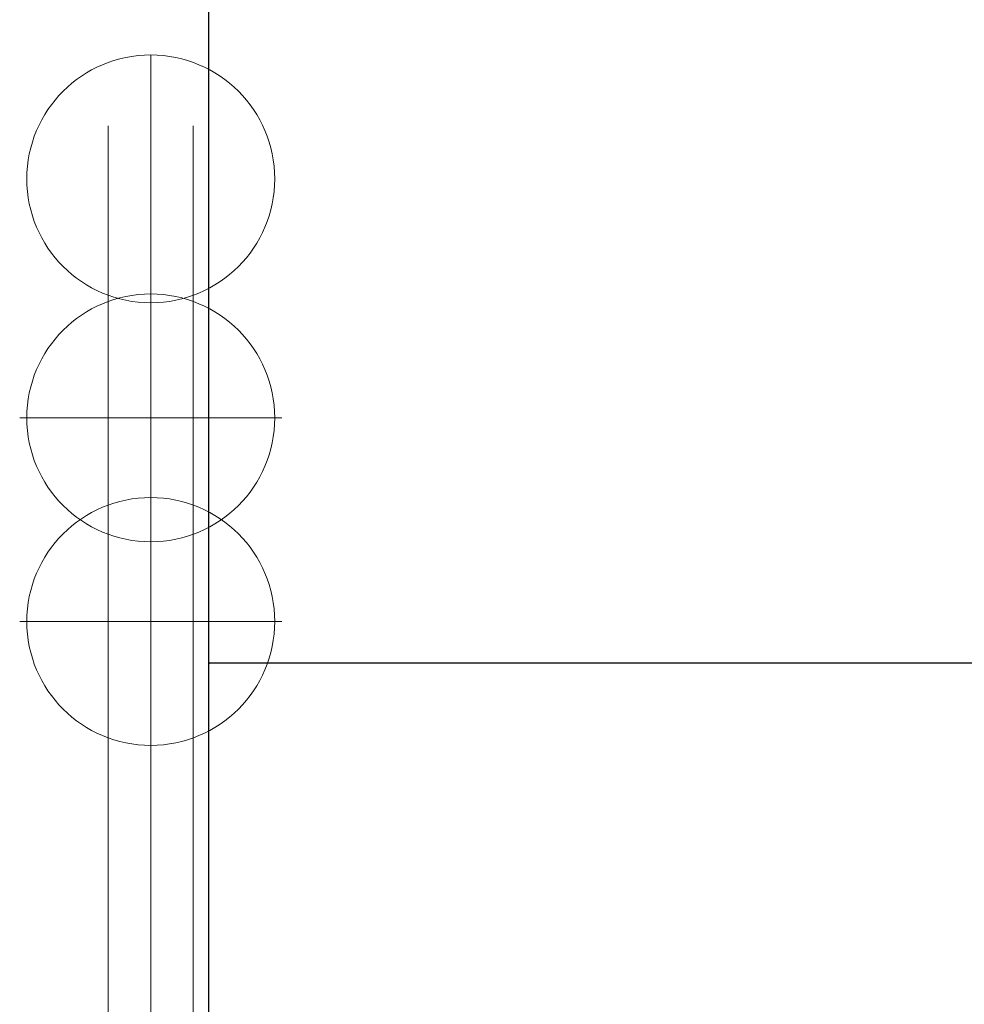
# Model space of a CAD drawing. Extents: x 0 to 59450, y 0 to 42050.
# Tile 121 of 256: x 28669 to 31336, y 9583 to 12364. Entities that reach past the tile are written whole.
import ezdxf

# ---------------------------------------------------------------- set-up
doc = ezdxf.new("R2010")
doc.units = 0
doc.header["$LTSCALE"] = 20
doc.header["$MEASUREMENT"] = 0
doc.layers.get('0').update_dxf_attribs({"linetype": 'CONTINUOUS'})
doc.layers.get('Defpoints').update_dxf_attribs({"linetype": 'CONTINUOUS'})
doc.dimstyles.new('DXF001', dxfattribs={"dimtxt": 3.1, "dimasz": 2, "dimexe": 2, "dimexo": 0.8, "dimgap": 0.09, "dimtad": 1, "dimdsep": 46, "dimtxsty": 'STANDARD', "dimcen": 0.09, "dimazin": 2, "dimtfac": 0.645161, "dimtdec": 4, "dimtmove": 0, "dimatfit": 3, "dimfxl": 1, "dimtvp": 0.66129, "dimtolj": 1, "dimtzin": 0, "dimarcsym": 0})

# ---------------------------------------------------------------- blocks, each defined once
blk = doc.blocks.new('_OPEN')
at = {"color": 0, "linetype": 'ByBlock', "lineweight": -2}
for p, q in [((-1, 0.166667), (0, 0)), ((0, 0), (-1, -0.166667)), ((0, 0), (-1, 0))]:
    blk.add_line(p, q, dxfattribs=at)
blk = doc.blocks.new('*D24')
at = {"color": 0, "linetype": 'Continuous', "lineweight": -2}
for p, q in [((29203.5, 7815.6), (29203.5, 10548.9)), ((33991.6, 10546.9), (29205.5, 10546.9)), ((33993.6, 7815.6), (33993.6, 10548.9))]:
    blk.add_line(p, q, dxfattribs=at)
at = {"layer": 'Defpoints', "color": 0, "linetype": 'Continuous'}
for p in [(29203.5, 10546.9), (29203.5, 7814.8), (33993.6, 7814.8)]:
    blk.add_point(p, dxfattribs=at)
at = {"color": 0, "linetype": 'Continuous', "lineweight": -2, "xscale": 2, "yscale": 2, "zscale": 2, "rotation": 180}
blk.add_blockref('_OPEN', (29203.5, 10546.9), dxfattribs=at)
at = {"color": 0, "linetype": 'Continuous', "lineweight": -2, "xscale": 2, "yscale": 2, "zscale": 2}
blk.add_blockref('_OPEN', (33993.6, 10546.9), dxfattribs=at)
at = {"color": 0, "linetype": 'Continuous', "lineweight": 13, "insert": (31772.5, 10596.9), "char_height": 100, "attachment_point": 5}
blk.add_mtext('\\A1;\\A1;4790', dxfattribs=at)
blk = doc.blocks.new('*D26')
at = {"color": 0, "linetype": 'Continuous', "lineweight": -2}
for p, q in [((29203.5, 7815.6), (29203.5, 13439.6)), ((37637.6, 13437.6), (29205.5, 13437.6)), ((37639.6, 7815.6), (37639.6, 13439.6))]:
    blk.add_line(p, q, dxfattribs=at)
at = {"layer": 'Defpoints', "color": 0, "linetype": 'Continuous'}
for p in [(29203.5, 13437.6), (29203.5, 7814.8), (37639.6, 7814.8)]:
    blk.add_point(p, dxfattribs=at)
at = {"color": 0, "linetype": 'Continuous', "lineweight": -2, "xscale": 2, "yscale": 2, "zscale": 2, "rotation": 180}
blk.add_blockref('_OPEN', (29203.5, 13437.6), dxfattribs=at)
at = {"color": 0, "linetype": 'Continuous', "lineweight": -2, "xscale": 2, "yscale": 2, "zscale": 2}
blk.add_blockref('_OPEN', (37639.6, 13437.6), dxfattribs=at)
at = {"color": 0, "linetype": 'Continuous', "lineweight": 13, "insert": (33595.5, 13487.7), "char_height": 100, "attachment_point": 5}
blk.add_mtext('\\A1;\\A1;8440', dxfattribs=at)

msp = doc.modelspace()

# ---------------------------------------------------------------- linework, layer by layer
at = {"color": 3, "linetype": 'Continuous', "lineweight": 13}
for p, q in [((29039.08, 12265.364), (29039.08, 6048.452)), ((28919.08, 12064.774), (28919.08, 9304.774)), ((29159.08, 12064.774), (29159.08, 9311.208)), ((29039.08, 11239.774), (29039.08, 11609.774)), ((29039.08, 11239.774), (28669.08, 11239.774)), ((29039.08, 11239.774), (29409.08, 11239.774)), ((29039.08, 11239.774), (29039.08, 10869.774)), ((29039.08, 10664.774), (29039.08, 11034.774)), ((29203.486, 10912.03), (29203.486, 4569.776)), ((29039.08, 10664.774), (28669.08, 10664.774)), ((29039.08, 10664.774), (29409.08, 10664.774)), ((29039.08, 10664.774), (29039.08, 10294.774))]:
    msp.add_line(p, q, dxfattribs=at)
for centre in [(29039.08, 11914.774), (29039.08, 11239.774), (29039.08, 10664.774)]:
    msp.add_circle(centre, 350, dxfattribs=at)

# ---------------------------------------------------------------- dimensions: what is measured, and where the dimension line sits
at = {"linetype": 'Continuous', "lineweight": 13}
for base, p1, text, picture, middle in [((29203.486, 13437.63), (37639.617, 7814.774), '\\A1;8440', '*D26', (33595.452, 13437.63)), ((29203.486, 10546.853), (33993.624, 7814.774), '\\A1;4790', '*D24', (31772.455, 10546.853))]:
    dim = msp.add_linear_dim(base=base, p1=p1, p2=(29203.486, 7814.774), text=text, dimstyle='DXF001', override={"dimtxt": 100, "dimasz": 2, "dimblk1": 'OPEN', "dimblk2": 'OPEN', "dimsah": 1}, dxfattribs=at)
    dim.commit()
    dim.dimension.update_dxf_attribs({"geometry": picture, "text_midpoint": middle, "dimtype": 160})

doc.saveas('drawing.dxf')
